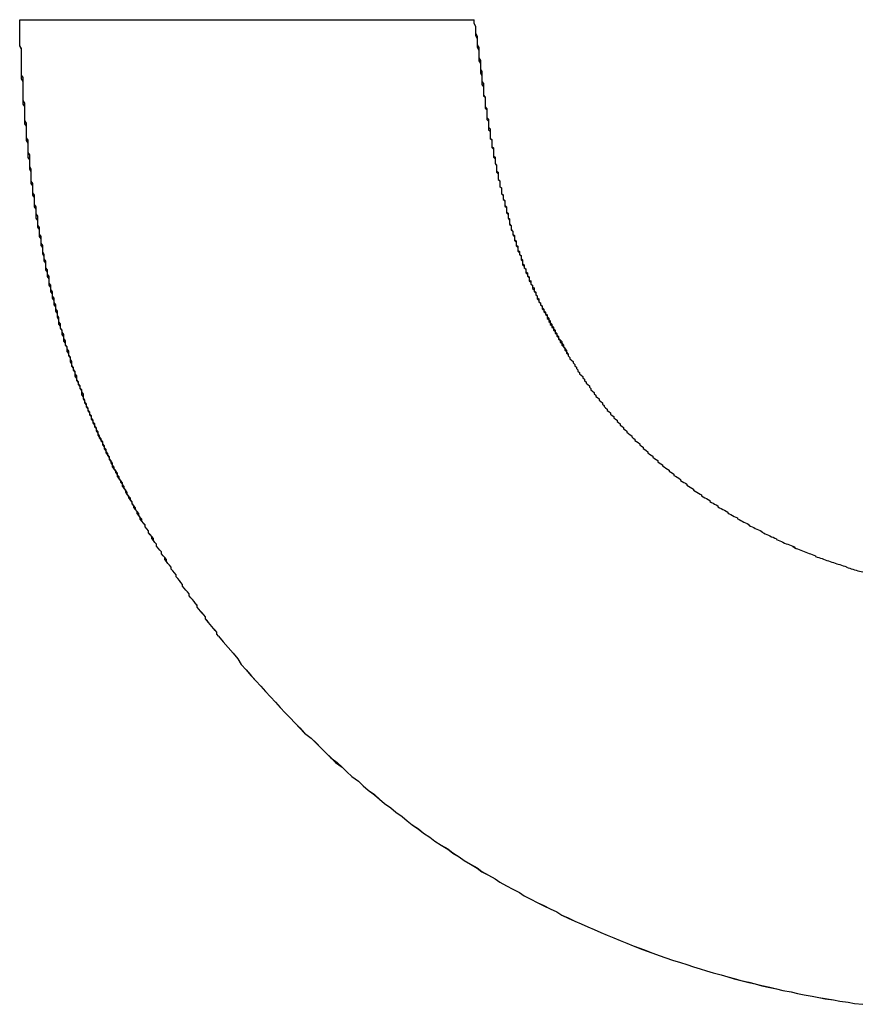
# Model space of a CAD drawing. Extents: x 1107 to 4046, y 937 to 3355.
# Tile 48 of 256: x 1432.427 to 1432.944, y 1749.372 to 1749.977. Entities that reach past the tile are written whole.
import ezdxf

# ---------------------------------------------------------------- set-up
doc = ezdxf.new("R2010")
doc.units = 0
doc.layers.add('KF_VIDA_L___C_RIGHT', color=7, linetype='CONTINUOUS')

# ---------------------------------------------------------------- blocks, each defined once
blk = doc.blocks.new('KF_VIDA_L___C_RIGHT')
at = {"layer": 'KF_VIDA_L___C_RIGHT'}
blk.add_line((-154.28314, 60.76384), (-154.00386, 60.76384), dxfattribs=at)
blk.add_line((-154.28314, 60.76384), (-154.00386, 60.76384), dxfattribs=at)
for points in [[(-154.161, 60.3849, 0), (-154.162, 60.3861, 0), (-154.162, 60.3873, 0), (-154.163, 60.3885, 0), (-154.164, 60.3896, 0), (-154.165, 60.3908, 0), (-154.166, 60.392, 0), (-154.167, 60.3932, 0), (-154.168, 60.3944, 0), (-154.169, 60.3955, 0), (-154.169, 60.3967, 0), (-154.17, 60.3979, 0), (-154.171, 60.3991, 0), (-154.172, 60.4003, 0), (-154.173, 60.4014, 0), (-154.174, 60.4026, 0), (-154.174, 60.4038, 0), (-154.175, 60.405, 0), (-154.176, 60.4061, 0), (-154.177, 60.4073, 0), (-154.178, 60.4085, 0), (-154.179, 60.4097, 0), (-154.179, 60.4108, 0), (-154.18, 60.412, 0), (-154.181, 60.4132, 0), (-154.182, 60.4144, 0), (-154.183, 60.4155, 0), (-154.183, 60.4167, 0), (-154.184, 60.4179, 0), (-154.185, 60.4191, 0), (-154.186, 60.4202, 0), (-154.187, 60.4214, 0), (-154.187, 60.4226, 0), (-154.188, 60.4238, 0), (-154.189, 60.4249, 0), (-154.19, 60.4261, 0), (-154.19, 60.4273, 0), (-154.191, 60.4284, 0), (-154.192, 60.4296, 0), (-154.193, 60.4308, 0), (-154.193, 60.432, 0), (-154.194, 60.4331, 0), (-154.195, 60.4343, 0), (-154.196, 60.4355, 0), (-154.196, 60.4367, 0), (-154.197, 60.4378, 0), (-154.198, 60.439, 0), (-154.199, 60.4402, 0), (-154.199, 60.4414, 0), (-154.2, 60.4425, 0), (-154.201, 60.4437, 0), (-154.201, 60.4449, 0), (-154.202, 60.4461, 0), (-154.203, 60.4472, 0), (-154.204, 60.4484, 0), (-154.204, 60.4496, 0), (-154.205, 60.4508, 0), (-154.206, 60.4519, 0), (-154.206, 60.4531, 0), (-154.207, 60.4543, 0), (-154.208, 60.4555, 0), (-154.208, 60.4567, 0), (-154.209, 60.4578, 0), (-154.21, 60.459, 0), (-154.21, 60.4602, 0), (-154.211, 60.4614, 0), (-154.212, 60.4626, 0), (-154.212, 60.4637, 0), (-154.213, 60.4649, 0), (-154.214, 60.4661, 0), (-154.214, 60.4673, 0), (-154.215, 60.4685, 0), (-154.215, 60.4697, 0), (-154.216, 60.4708, 0), (-154.217, 60.472, 0), (-154.217, 60.4732, 0), (-154.218, 60.4744, 0), (-154.219, 60.4756, 0), (-154.219, 60.4768, 0), (-154.22, 60.478, 0), (-154.22, 60.4792, 0), (-154.221, 60.4803, 0), (-154.222, 60.4815, 0), (-154.222, 60.4827, 0), (-154.223, 60.4839, 0), (-154.223, 60.4851, 0), (-154.224, 60.4863, 0), (-154.225, 60.4875, 0), (-154.225, 60.4887, 0), (-154.226, 60.4899, 0), (-154.226, 60.4911, 0), (-154.227, 60.4923, 0), (-154.228, 60.4935, 0), (-154.228, 60.4947, 0), (-154.229, 60.4959, 0), (-154.229, 60.4971, 0), (-154.23, 60.4983, 0), (-154.23, 60.4995, 0), (-154.231, 60.5007, 0), (-154.231, 60.5019, 0), (-154.232, 60.5031, 0), (-154.232, 60.5043, 0), (-154.233, 60.5055, 0), (-154.234, 60.5068, 0), (-154.234, 60.508, 0), (-154.235, 60.5092, 0), (-154.235, 60.5104, 0), (-154.236, 60.5116, 0), (-154.236, 60.5128, 0), (-154.237, 60.5141, 0), (-154.237, 60.5153, 0), (-154.238, 60.5165, 0), (-154.238, 60.5177, 0), (-154.239, 60.5189, 0), (-154.239, 60.5202, 0), (-154.24, 60.5214, 0), (-154.24, 60.5226, 0), (-154.241, 60.5238, 0), (-154.241, 60.5251, 0), (-154.242, 60.5263, 0), (-154.242, 60.5275, 0), (-154.243, 60.5288, 0), (-154.243, 60.53, 0), (-154.244, 60.5312, 0), (-154.244, 60.5325, 0), (-154.244, 60.5337, 0), (-154.245, 60.535, 0), (-154.245, 60.5362, 0), (-154.246, 60.5374, 0), (-154.246, 60.5387, 0), (-154.247, 60.5399, 0), (-154.247, 60.5412, 0), (-154.248, 60.5424, 0), (-154.248, 60.5437, 0), (-154.248, 60.5449, 0), (-154.249, 60.5462, 0), (-154.249, 60.5475, 0), (-154.25, 60.5487, 0), (-154.25, 60.55, 0), (-154.251, 60.5512, 0), (-154.251, 60.5525, 0), (-154.251, 60.5538, 0), (-154.252, 60.555, 0), (-154.252, 60.5563, 0), (-154.253, 60.5576, 0), (-154.253, 60.5588, 0), (-154.253, 60.5601, 0), (-154.254, 60.5614, 0), (-154.254, 60.5627, 0), (-154.255, 60.5639, 0), (-154.255, 60.5652, 0), (-154.255, 60.5665, 0), (-154.256, 60.5678, 0), (-154.256, 60.5691, 0), (-154.256, 60.5704, 0), (-154.257, 60.5717, 0), (-154.257, 60.573, 0), (-154.258, 60.5742, 0), (-154.258, 60.5755, 0), (-154.258, 60.5768, 0), (-154.259, 60.5781, 0), (-154.259, 60.5794, 0), (-154.259, 60.5807, 0), (-154.26, 60.582, 0), (-154.26, 60.5834, 0), (-154.26, 60.5847, 0), (-154.261, 60.586, 0), (-154.261, 60.5873, 0), (-154.261, 60.5886, 0), (-154.262, 60.5899, 0), (-154.262, 60.5912, 0), (-154.262, 60.5926, 0), (-154.263, 60.5939, 0), (-154.263, 60.5952, 0), (-154.263, 60.5966, 0), (-154.264, 60.5979, 0), (-154.264, 60.5992, 0), (-154.264, 60.6006, 0), (-154.265, 60.6019, 0), (-154.265, 60.6032, 0), (-154.265, 60.6046, 0), (-154.265, 60.6059, 0), (-154.266, 60.6073, 0), (-154.266, 60.6086, 0), (-154.266, 60.61, 0), (-154.267, 60.6113, 0), (-154.267, 60.6127, 0), (-154.267, 60.614, 0), (-154.267, 60.6154, 0), (-154.268, 60.6168, 0), (-154.268, 60.6181, 0), (-154.268, 60.6195, 0), (-154.269, 60.6209, 0), (-154.269, 60.6222, 0), (-154.269, 60.6236, 0), (-154.269, 60.625, 0), (-154.27, 60.6264, 0), (-154.27, 60.6277, 0), (-154.27, 60.6291, 0), (-154.27, 60.6305, 0), (-154.271, 60.6319, 0), (-154.271, 60.6333, 0), (-154.271, 60.6347, 0), (-154.271, 60.6361, 0), (-154.272, 60.6375, 0), (-154.272, 60.6389, 0), (-154.272, 60.6403, 0), (-154.272, 60.6417, 0), (-154.272, 60.6431, 0), (-154.273, 60.6445, 0), (-154.273, 60.646, 0), (-154.273, 60.6474, 0), (-154.273, 60.6488, 0), (-154.274, 60.6502, 0), (-154.274, 60.6516, 0), (-154.274, 60.6531, 0), (-154.274, 60.6545, 0), (-154.274, 60.6559, 0), (-154.275, 60.6574, 0), (-154.275, 60.6588, 0), (-154.275, 60.6603, 0), (-154.275, 60.6617, 0), (-154.275, 60.6632, 0), (-154.276, 60.6646, 0), (-154.276, 60.6661, 0), (-154.276, 60.6675, 0), (-154.276, 60.669, 0), (-154.276, 60.6704, 0), (-154.276, 60.6719, 0), (-154.277, 60.6734, 0), (-154.277, 60.6748, 0), (-154.277, 60.6763, 0), (-154.277, 60.6778, 0), (-154.277, 60.6793, 0), (-154.277, 60.6808, 0), (-154.278, 60.6822, 0), (-154.278, 60.6837, 0), (-154.278, 60.6852, 0), (-154.278, 60.6867, 0), (-154.278, 60.6882, 0), (-154.278, 60.6897, 0), (-154.279, 60.6912, 0), (-154.279, 60.6927, 0), (-154.279, 60.6942, 0), (-154.279, 60.6957, 0), (-154.279, 60.6973, 0), (-154.279, 60.6988, 0), (-154.279, 60.7003, 0), (-154.28, 60.7018, 0), (-154.28, 60.7034, 0), (-154.28, 60.7049, 0), (-154.28, 60.7064, 0), (-154.28, 60.708, 0), (-154.28, 60.7095, 0), (-154.28, 60.711, 0), (-154.28, 60.7126, 0), (-154.281, 60.7141, 0), (-154.281, 60.7157, 0), (-154.281, 60.7173, 0), (-154.281, 60.7188, 0), (-154.281, 60.7204, 0), (-154.281, 60.7219, 0), (-154.281, 60.7235, 0), (-154.281, 60.7251, 0), (-154.281, 60.7267, 0), (-154.281, 60.7282, 0), (-154.282, 60.7298, 0), (-154.282, 60.7314, 0), (-154.282, 60.733, 0), (-154.282, 60.7346, 0), (-154.282, 60.7362, 0), (-154.282, 60.7378, 0), (-154.282, 60.7394, 0), (-154.282, 60.741, 0), (-154.282, 60.7426, 0), (-154.282, 60.7442, 0), (-154.282, 60.7458, 0), (-154.283, 60.7475, 0), (-154.283, 60.7491, 0), (-154.283, 60.7507, 0), (-154.283, 60.7523, 0), (-154.283, 60.754, 0), (-154.283, 60.7556, 0), (-154.283, 60.7572, 0), (-154.283, 60.7589, 0), (-154.283, 60.7605, 0), (-154.283, 60.7622, 0), (-154.283, 60.7638, 0)], [(-154.161, 60.3849, 0), (-154.162, 60.3861, 0), (-154.162, 60.3873, 0), (-154.163, 60.3884, 0), (-154.164, 60.3896, 0), (-154.165, 60.3908, 0), (-154.166, 60.392, 0), (-154.167, 60.3932, 0), (-154.168, 60.3943, 0), (-154.169, 60.3955, 0), (-154.169, 60.3967, 0), (-154.17, 60.3979, 0), (-154.171, 60.399, 0), (-154.172, 60.4002, 0), (-154.173, 60.4014, 0), (-154.174, 60.4026, 0), (-154.174, 60.4037, 0), (-154.175, 60.4049, 0), (-154.176, 60.4061, 0), (-154.177, 60.4073, 0), (-154.178, 60.4084, 0), (-154.179, 60.4096, 0), (-154.179, 60.4108, 0), (-154.18, 60.412, 0), (-154.181, 60.4131, 0), (-154.182, 60.4143, 0), (-154.183, 60.4155, 0), (-154.183, 60.4167, 0), (-154.184, 60.4178, 0), (-154.185, 60.419, 0), (-154.186, 60.4202, 0), (-154.187, 60.4213, 0), (-154.187, 60.4225, 0), (-154.188, 60.4237, 0), (-154.189, 60.4249, 0), (-154.19, 60.4261, 0), (-154.19, 60.4272, 0), (-154.191, 60.4284, 0), (-154.192, 60.4296, 0), (-154.193, 60.4308, 0), (-154.194, 60.4319, 0), (-154.194, 60.4331, 0), (-154.195, 60.4343, 0), (-154.196, 60.4355, 0), (-154.196, 60.4366, 0), (-154.197, 60.4378, 0), (-154.198, 60.439, 0), (-154.199, 60.4402, 0), (-154.199, 60.4414, 0), (-154.2, 60.4425, 0), (-154.201, 60.4437, 0), (-154.202, 60.4449, 0), (-154.202, 60.4461, 0), (-154.203, 60.4473, 0), (-154.204, 60.4484, 0), (-154.204, 60.4496, 0), (-154.205, 60.4508, 0), (-154.206, 60.452, 0), (-154.206, 60.4532, 0), (-154.207, 60.4544, 0), (-154.208, 60.4556, 0), (-154.209, 60.4567, 0), (-154.209, 60.4579, 0), (-154.21, 60.4591, 0), (-154.211, 60.4603, 0), (-154.211, 60.4615, 0), (-154.212, 60.4627, 0), (-154.213, 60.4639, 0), (-154.213, 60.4651, 0), (-154.214, 60.4663, 0), (-154.214, 60.4674, 0), (-154.215, 60.4686, 0), (-154.216, 60.4698, 0), (-154.216, 60.471, 0), (-154.217, 60.4722, 0), (-154.218, 60.4734, 0), (-154.218, 60.4746, 0), (-154.219, 60.4758, 0), (-154.22, 60.477, 0), (-154.22, 60.4782, 0), (-154.221, 60.4794, 0), (-154.221, 60.4806, 0), (-154.222, 60.4818, 0), (-154.223, 60.483, 0), (-154.223, 60.4842, 0), (-154.224, 60.4854, 0), (-154.224, 60.4866, 0), (-154.225, 60.4878, 0), (-154.226, 60.489, 0), (-154.226, 60.4902, 0), (-154.227, 60.4915, 0), (-154.227, 60.4927, 0), (-154.228, 60.4939, 0), (-154.228, 60.4951, 0), (-154.229, 60.4963, 0), (-154.23, 60.4975, 0), (-154.23, 60.4987, 0), (-154.231, 60.5, 0), (-154.231, 60.5012, 0), (-154.232, 60.5024, 0), (-154.232, 60.5036, 0), (-154.233, 60.5048, 0), (-154.233, 60.5061, 0), (-154.234, 60.5073, 0), (-154.235, 60.5085, 0), (-154.235, 60.5097, 0), (-154.236, 60.511, 0), (-154.236, 60.5122, 0), (-154.237, 60.5134, 0), (-154.237, 60.5146, 0), (-154.238, 60.5159, 0), (-154.238, 60.5171, 0), (-154.239, 60.5183, 0), (-154.239, 60.5196, 0), (-154.24, 60.5208, 0), (-154.24, 60.5221, 0), (-154.241, 60.5233, 0), (-154.241, 60.5245, 0), (-154.242, 60.5258, 0), (-154.242, 60.527, 0), (-154.243, 60.5283, 0), (-154.243, 60.5295, 0), (-154.244, 60.5308, 0), (-154.244, 60.532, 0), (-154.245, 60.5333, 0), (-154.245, 60.5345, 0), (-154.245, 60.5358, 0), (-154.246, 60.537, 0), (-154.246, 60.5383, 0), (-154.247, 60.5395, 0), (-154.247, 60.5408, 0), (-154.248, 60.5421, 0), (-154.248, 60.5433, 0), (-154.249, 60.5446, 0), (-154.249, 60.5459, 0), (-154.249, 60.5471, 0), (-154.25, 60.5484, 0), (-154.25, 60.5497, 0), (-154.251, 60.5509, 0), (-154.251, 60.5522, 0), (-154.252, 60.5535, 0), (-154.252, 60.5548, 0), (-154.252, 60.556, 0), (-154.253, 60.5573, 0), (-154.253, 60.5586, 0), (-154.254, 60.5599, 0), (-154.254, 60.5612, 0), (-154.254, 60.5625, 0), (-154.255, 60.5638, 0), (-154.255, 60.565, 0), (-154.256, 60.5663, 0), (-154.256, 60.5676, 0), (-154.256, 60.5689, 0), (-154.257, 60.5702, 0), (-154.257, 60.5715, 0), (-154.257, 60.5728, 0), (-154.258, 60.5741, 0), (-154.258, 60.5754, 0), (-154.259, 60.5767, 0), (-154.259, 60.578, 0), (-154.259, 60.5794, 0), (-154.26, 60.5807, 0), (-154.26, 60.582, 0), (-154.26, 60.5833, 0), (-154.261, 60.5846, 0), (-154.261, 60.5859, 0), (-154.261, 60.5873, 0), (-154.262, 60.5886, 0), (-154.262, 60.5899, 0), (-154.262, 60.5912, 0), (-154.263, 60.5926, 0), (-154.263, 60.5939, 0), (-154.263, 60.5952, 0), (-154.264, 60.5966, 0), (-154.264, 60.5979, 0), (-154.264, 60.5992, 0), (-154.265, 60.6006, 0), (-154.265, 60.6019, 0), (-154.265, 60.6033, 0), (-154.265, 60.6046, 0), (-154.266, 60.606, 0), (-154.266, 60.6073, 0), (-154.266, 60.6087, 0), (-154.267, 60.61, 0), (-154.267, 60.6114, 0), (-154.267, 60.6127, 0), (-154.267, 60.6141, 0), (-154.268, 60.6155, 0), (-154.268, 60.6168, 0), (-154.268, 60.6182, 0), (-154.269, 60.6196, 0), (-154.269, 60.6209, 0), (-154.269, 60.6223, 0), (-154.269, 60.6237, 0), (-154.27, 60.6251, 0), (-154.27, 60.6264, 0), (-154.27, 60.6278, 0), (-154.27, 60.6292, 0), (-154.271, 60.6306, 0), (-154.271, 60.632, 0), (-154.271, 60.6334, 0), (-154.271, 60.6348, 0), (-154.272, 60.6362, 0), (-154.272, 60.6376, 0), (-154.272, 60.639, 0), (-154.272, 60.6404, 0), (-154.273, 60.6418, 0), (-154.273, 60.6432, 0), (-154.273, 60.6446, 0), (-154.273, 60.646, 0), (-154.273, 60.6474, 0), (-154.274, 60.6488, 0), (-154.274, 60.6503, 0), (-154.274, 60.6517, 0), (-154.274, 60.6531, 0), (-154.274, 60.6545, 0), (-154.275, 60.656, 0), (-154.275, 60.6574, 0), (-154.275, 60.6588, 0), (-154.275, 60.6602, 0), (-154.275, 60.6617, 0), (-154.276, 60.6631, 0), (-154.276, 60.6646, 0), (-154.276, 60.666, 0), (-154.276, 60.6675, 0), (-154.276, 60.6689, 0), (-154.276, 60.6704, 0), (-154.277, 60.6718, 0), (-154.277, 60.6733, 0), (-154.277, 60.6747, 0), (-154.277, 60.6762, 0), (-154.277, 60.6777, 0), (-154.278, 60.6791, 0), (-154.278, 60.6806, 0), (-154.278, 60.6821, 0), (-154.278, 60.6835, 0), (-154.278, 60.685, 0), (-154.278, 60.6865, 0), (-154.278, 60.688, 0), (-154.279, 60.6895, 0), (-154.279, 60.6909, 0), (-154.279, 60.6924, 0), (-154.279, 60.6939, 0), (-154.279, 60.6954, 0), (-154.279, 60.6969, 0), (-154.279, 60.6984, 0), (-154.28, 60.6999, 0), (-154.28, 60.7014, 0), (-154.28, 60.7029, 0), (-154.28, 60.7044, 0), (-154.28, 60.706, 0), (-154.28, 60.7075, 0), (-154.28, 60.709, 0), (-154.28, 60.7105, 0), (-154.281, 60.712, 0), (-154.281, 60.7136, 0), (-154.281, 60.7151, 0), (-154.281, 60.7166, 0), (-154.281, 60.7182, 0), (-154.281, 60.7197, 0), (-154.281, 60.7212, 0), (-154.281, 60.7228, 0), (-154.281, 60.7243, 0), (-154.281, 60.7259, 0), (-154.282, 60.7274, 0), (-154.282, 60.729, 0), (-154.282, 60.7305, 0), (-154.282, 60.7321, 0), (-154.282, 60.7336, 0), (-154.282, 60.7352, 0), (-154.282, 60.7368, 0), (-154.282, 60.7383, 0), (-154.282, 60.7399, 0), (-154.282, 60.7415, 0), (-154.282, 60.7431, 0), (-154.282, 60.7446, 0), (-154.282, 60.7462, 0), (-154.283, 60.7478, 0), (-154.283, 60.7494, 0), (-154.283, 60.751, 0), (-154.283, 60.7526, 0), (-154.283, 60.7542, 0), (-154.283, 60.7558, 0), (-154.283, 60.7574, 0), (-154.283, 60.759, 0), (-154.283, 60.7606, 0), (-154.283, 60.7622, 0), (-154.283, 60.7638, 0)], [(-154.004, 60.7638, 0), (-154.004, 60.7618, 0), (-154.003, 60.7598, 0), (-154.003, 60.7579, 0), (-154.003, 60.756, 0), (-154.003, 60.7541, 0), (-154.002, 60.7523, 0), (-154.002, 60.7504, 0), (-154.002, 60.7487, 0), (-154.002, 60.7469, 0), (-154.001, 60.7452, 0), (-154.001, 60.7435, 0), (-154.001, 60.7418, 0), (-154.001, 60.7402, 0), (-154.001, 60.7386, 0), (-154, 60.737, 0), (-154, 60.7354, 0), (-154, 60.7339, 0), (-154, 60.7324, 0), (-154, 60.7309, 0), (-153.999, 60.7295, 0), (-153.999, 60.7281, 0), (-153.999, 60.7266, 0), (-153.999, 60.7253, 0), (-153.999, 60.7239, 0), (-153.998, 60.7226, 0), (-153.998, 60.7213, 0), (-153.998, 60.72, 0), (-153.998, 60.7187, 0), (-153.998, 60.7174, 0), (-153.997, 60.7162, 0), (-153.997, 60.715, 0), (-153.997, 60.7138, 0), (-153.997, 60.7126, 0), (-153.997, 60.7114, 0), (-153.997, 60.7103, 0), (-153.996, 60.7091, 0), (-153.996, 60.708, 0), (-153.996, 60.7069, 0), (-153.996, 60.7058, 0), (-153.996, 60.7048, 0), (-153.996, 60.7037, 0), (-153.995, 60.7027, 0), (-153.995, 60.7016, 0), (-153.995, 60.7006, 0), (-153.995, 60.6996, 0), (-153.995, 60.6986, 0), (-153.995, 60.6977, 0), (-153.994, 60.6967, 0), (-153.994, 60.6957, 0), (-153.994, 60.6948, 0), (-153.994, 60.6939, 0), (-153.994, 60.6929, 0), (-153.994, 60.692, 0), (-153.994, 60.6911, 0), (-153.993, 60.6902, 0), (-153.993, 60.6893, 0), (-153.993, 60.6885, 0), (-153.993, 60.6876, 0), (-153.993, 60.6867, 0), (-153.993, 60.6859, 0), (-153.992, 60.685, 0), (-153.992, 60.6842, 0), (-153.992, 60.6834, 0), (-153.992, 60.6825, 0), (-153.992, 60.6817, 0), (-153.992, 60.6809, 0), (-153.992, 60.6801, 0), (-153.991, 60.6793, 0), (-153.991, 60.6785, 0), (-153.991, 60.6777, 0), (-153.991, 60.6769, 0), (-153.991, 60.6761, 0), (-153.991, 60.6754, 0), (-153.99, 60.6746, 0), (-153.99, 60.6738, 0), (-153.99, 60.6731, 0), (-153.99, 60.6723, 0), (-153.99, 60.6715, 0), (-153.99, 60.6708, 0), (-153.989, 60.67, 0), (-153.989, 60.6693, 0), (-153.989, 60.6685, 0), (-153.989, 60.6678, 0), (-153.989, 60.6671, 0), (-153.989, 60.6663, 0), (-153.989, 60.6656, 0), (-153.988, 60.6648, 0), (-153.988, 60.6641, 0), (-153.988, 60.6634, 0), (-153.988, 60.6627, 0), (-153.988, 60.6619, 0), (-153.988, 60.6612, 0), (-153.987, 60.6605, 0), (-153.987, 60.6598, 0), (-153.987, 60.659, 0), (-153.987, 60.6583, 0), (-153.987, 60.6576, 0), (-153.987, 60.6569, 0), (-153.986, 60.6562, 0), (-153.986, 60.6555, 0), (-153.986, 60.6547, 0), (-153.986, 60.654, 0), (-153.986, 60.6533, 0), (-153.985, 60.6526, 0), (-153.985, 60.6519, 0), (-153.985, 60.6512, 0), (-153.985, 60.6505, 0), (-153.985, 60.6498, 0), (-153.985, 60.6491, 0), (-153.984, 60.6484, 0), (-153.984, 60.6477, 0), (-153.984, 60.647, 0), (-153.984, 60.6463, 0), (-153.984, 60.6456, 0), (-153.983, 60.6449, 0), (-153.983, 60.6442, 0), (-153.983, 60.6435, 0), (-153.983, 60.6428, 0), (-153.983, 60.6421, 0), (-153.982, 60.6414, 0), (-153.982, 60.6407, 0), (-153.982, 60.64, 0), (-153.982, 60.6393, 0), (-153.982, 60.6387, 0), (-153.982, 60.638, 0), (-153.981, 60.6373, 0), (-153.981, 60.6366, 0), (-153.981, 60.6359, 0), (-153.981, 60.6353, 0), (-153.981, 60.6346, 0), (-153.98, 60.6339, 0), (-153.98, 60.6332, 0), (-153.98, 60.6326, 0), (-153.98, 60.6319, 0), (-153.979, 60.6312, 0), (-153.979, 60.6306, 0), (-153.979, 60.6299, 0), (-153.979, 60.6293, 0), (-153.979, 60.6286, 0), (-153.978, 60.6279, 0), (-153.978, 60.6273, 0), (-153.978, 60.6266, 0), (-153.978, 60.626, 0), (-153.978, 60.6253, 0), (-153.977, 60.6247, 0), (-153.977, 60.624, 0), (-153.977, 60.6234, 0), (-153.977, 60.6227, 0), (-153.977, 60.6221, 0), (-153.976, 60.6214, 0), (-153.976, 60.6208, 0), (-153.976, 60.6202, 0), (-153.976, 60.6195, 0), (-153.975, 60.6189, 0), (-153.975, 60.6182, 0), (-153.975, 60.6176, 0), (-153.975, 60.617, 0), (-153.974, 60.6163, 0), (-153.974, 60.6157, 0), (-153.974, 60.6151, 0), (-153.974, 60.6144, 0), (-153.974, 60.6138, 0), (-153.973, 60.6132, 0), (-153.973, 60.6125, 0), (-153.973, 60.6119, 0), (-153.973, 60.6113, 0), (-153.972, 60.6107, 0), (-153.972, 60.61, 0), (-153.972, 60.6094, 0), (-153.972, 60.6088, 0), (-153.971, 60.6082, 0), (-153.971, 60.6075, 0), (-153.971, 60.6069, 0), (-153.971, 60.6063, 0), (-153.97, 60.6057, 0), (-153.97, 60.6051, 0), (-153.97, 60.6044, 0), (-153.97, 60.6038, 0), (-153.969, 60.6032, 0), (-153.969, 60.6026, 0), (-153.969, 60.602, 0), (-153.969, 60.6013, 0), (-153.968, 60.6007, 0), (-153.968, 60.6001, 0), (-153.968, 60.5995, 0), (-153.967, 60.5989, 0), (-153.967, 60.5983, 0), (-153.967, 60.5977, 0), (-153.967, 60.5971, 0), (-153.966, 60.5964, 0), (-153.966, 60.5958, 0), (-153.966, 60.5952, 0), (-153.966, 60.5946, 0), (-153.965, 60.594, 0), (-153.965, 60.5934, 0), (-153.965, 60.5928, 0), (-153.964, 60.5922, 0), (-153.964, 60.5916, 0), (-153.964, 60.591, 0), (-153.964, 60.5904, 0), (-153.963, 60.5898, 0), (-153.963, 60.5891, 0), (-153.963, 60.5885, 0), (-153.962, 60.5879, 0), (-153.962, 60.5873, 0), (-153.962, 60.5867, 0), (-153.962, 60.5861, 0), (-153.961, 60.5855, 0), (-153.961, 60.5849, 0), (-153.961, 60.5843, 0), (-153.96, 60.5837, 0), (-153.96, 60.5831, 0), (-153.96, 60.5825, 0), (-153.959, 60.5819, 0), (-153.959, 60.5813, 0), (-153.959, 60.5807, 0), (-153.959, 60.5801, 0), (-153.958, 60.5795, 0), (-153.958, 60.5789, 0), (-153.958, 60.5783, 0), (-153.957, 60.5777, 0), (-153.957, 60.5771, 0), (-153.957, 60.5765, 0), (-153.956, 60.5759, 0), (-153.956, 60.5753, 0), (-153.956, 60.5747, 0), (-153.955, 60.5741, 0), (-153.955, 60.5735, 0), (-153.955, 60.5729, 0), (-153.954, 60.5723, 0), (-153.954, 60.5717, 0), (-153.954, 60.5711, 0), (-153.953, 60.5705, 0), (-153.953, 60.5698, 0), (-153.953, 60.5692, 0), (-153.952, 60.5686, 0), (-153.952, 60.568, 0), (-153.952, 60.5674, 0), (-153.951, 60.5668, 0), (-153.951, 60.5662, 0), (-153.951, 60.5656, 0), (-153.95, 60.565, 0), (-153.95, 60.5644, 0), (-153.95, 60.5638, 0), (-153.949, 60.5632, 0), (-153.949, 60.5626, 0), (-153.948, 60.562, 0), (-153.948, 60.5614, 0), (-153.948, 60.5607, 0), (-153.947, 60.5601, 0), (-153.947, 60.5595, 0), (-153.947, 60.5589, 0), (-153.946, 60.5583, 0), (-153.946, 60.5577, 0), (-153.946, 60.5571, 0)], [(-154.004, 60.7638, 0), (-154.004, 60.7617, 0), (-154.003, 60.7596, 0), (-154.003, 60.7576, 0), (-154.003, 60.7557, 0), (-154.002, 60.7538, 0), (-154.002, 60.7519, 0), (-154.002, 60.7501, 0), (-154.002, 60.7484, 0), (-154.001, 60.7467, 0), (-154.001, 60.745, 0), (-154.001, 60.7434, 0), (-154.001, 60.7418, 0), (-154.001, 60.7403, 0), (-154, 60.7388, 0), (-154, 60.7373, 0), (-154, 60.7359, 0), (-154, 60.7345, 0), (-154, 60.7332, 0), (-153.999, 60.7319, 0), (-153.999, 60.7306, 0), (-153.999, 60.7294, 0), (-153.999, 60.7281, 0), (-153.999, 60.7269, 0), (-153.999, 60.7258, 0), (-153.998, 60.7246, 0), (-153.998, 60.7235, 0), (-153.998, 60.7224, 0), (-153.998, 60.7213, 0), (-153.998, 60.7202, 0), (-153.998, 60.7192, 0), (-153.998, 60.7182, 0), (-153.998, 60.7171, 0), (-153.997, 60.7162, 0), (-153.997, 60.7152, 0), (-153.997, 60.7142, 0), (-153.997, 60.7132, 0), (-153.997, 60.7123, 0), (-153.997, 60.7114, 0), (-153.997, 60.7104, 0), (-153.997, 60.7095, 0), (-153.996, 60.7086, 0), (-153.996, 60.7077, 0), (-153.996, 60.7068, 0), (-153.996, 60.7059, 0), (-153.996, 60.705, 0), (-153.996, 60.7041, 0), (-153.996, 60.7033, 0), (-153.996, 60.7024, 0), (-153.995, 60.7015, 0), (-153.995, 60.7006, 0), (-153.995, 60.6997, 0), (-153.995, 60.6989, 0), (-153.995, 60.698, 0), (-153.995, 60.6971, 0), (-153.995, 60.6962, 0), (-153.994, 60.6953, 0), (-153.994, 60.6944, 0), (-153.994, 60.6935, 0), (-153.994, 60.6926, 0), (-153.994, 60.6917, 0), (-153.994, 60.6908, 0), (-153.993, 60.6899, 0), (-153.993, 60.689, 0), (-153.993, 60.6881, 0), (-153.993, 60.6871, 0), (-153.993, 60.6862, 0), (-153.993, 60.6852, 0), (-153.992, 60.6843, 0), (-153.992, 60.6833, 0), (-153.992, 60.6824, 0), (-153.992, 60.6814, 0), (-153.992, 60.6804, 0), (-153.992, 60.6794, 0), (-153.991, 60.6784, 0), (-153.991, 60.6774, 0), (-153.991, 60.6764, 0), (-153.991, 60.6754, 0), (-153.99, 60.6743, 0), (-153.99, 60.6733, 0), (-153.99, 60.6722, 0), (-153.99, 60.6712, 0), (-153.99, 60.6701, 0), (-153.989, 60.669, 0), (-153.989, 60.668, 0), (-153.989, 60.6669, 0), (-153.989, 60.6658, 0), (-153.988, 60.6647, 0), (-153.988, 60.6636, 0), (-153.988, 60.6625, 0), (-153.988, 60.6613, 0), (-153.987, 60.6602, 0), (-153.987, 60.6591, 0), (-153.987, 60.6579, 0), (-153.987, 60.6568, 0), (-153.986, 60.6557, 0), (-153.986, 60.6545, 0), (-153.986, 60.6534, 0), (-153.985, 60.6522, 0), (-153.985, 60.651, 0), (-153.985, 60.6499, 0), (-153.984, 60.6487, 0), (-153.984, 60.6476, 0), (-153.984, 60.6464, 0), (-153.984, 60.6452, 0), (-153.983, 60.6441, 0), (-153.983, 60.6429, 0), (-153.983, 60.6418, 0), (-153.982, 60.6406, 0), (-153.982, 60.6395, 0), (-153.982, 60.6383, 0), (-153.981, 60.6372, 0), (-153.981, 60.636, 0), (-153.981, 60.6349, 0), (-153.98, 60.6337, 0), (-153.98, 60.6326, 0), (-153.98, 60.6315, 0), (-153.979, 60.6304, 0), (-153.979, 60.6292, 0), (-153.979, 60.6281, 0), (-153.978, 60.627, 0), (-153.978, 60.6259, 0), (-153.978, 60.6248, 0), (-153.977, 60.6237, 0), (-153.977, 60.6227, 0), (-153.977, 60.6216, 0), (-153.976, 60.6205, 0), (-153.976, 60.6194, 0), (-153.975, 60.6184, 0), (-153.975, 60.6173, 0), (-153.975, 60.6163, 0), (-153.974, 60.6153, 0), (-153.974, 60.6142, 0), (-153.974, 60.6132, 0), (-153.973, 60.6122, 0), (-153.973, 60.6112, 0), (-153.972, 60.6102, 0), (-153.972, 60.6092, 0), (-153.972, 60.6082, 0), (-153.971, 60.6072, 0), (-153.971, 60.6062, 0), (-153.97, 60.6052, 0), (-153.97, 60.6043, 0), (-153.97, 60.6033, 0), (-153.969, 60.6024, 0), (-153.969, 60.6014, 0), (-153.968, 60.6005, 0), (-153.968, 60.5995, 0), (-153.968, 60.5986, 0), (-153.967, 60.5977, 0), (-153.967, 60.5967, 0), (-153.966, 60.5958, 0), (-153.966, 60.5949, 0), (-153.965, 60.594, 0), (-153.965, 60.5931, 0), (-153.965, 60.5922, 0), (-153.964, 60.5913, 0), (-153.964, 60.5904, 0), (-153.963, 60.5895, 0), (-153.963, 60.5886, 0), (-153.962, 60.5877, 0), (-153.962, 60.5868, 0), (-153.961, 60.5859, 0), (-153.961, 60.585, 0), (-153.96, 60.5841, 0), (-153.96, 60.5832, 0), (-153.959, 60.5823, 0), (-153.959, 60.5813, 0), (-153.958, 60.5804, 0), (-153.958, 60.5795, 0), (-153.957, 60.5786, 0), (-153.957, 60.5777, 0), (-153.956, 60.5767, 0), (-153.956, 60.5758, 0), (-153.955, 60.5749, 0), (-153.955, 60.5739, 0), (-153.954, 60.573, 0), (-153.954, 60.572, 0), (-153.953, 60.571, 0), (-153.953, 60.57, 0), (-153.952, 60.569, 0), (-153.952, 60.568, 0), (-153.951, 60.567, 0), (-153.95, 60.566, 0), (-153.95, 60.5649, 0), (-153.949, 60.5638, 0), (-153.949, 60.5628, 0), (-153.948, 60.5617, 0), (-153.947, 60.5605, 0), (-153.947, 60.5594, 0), (-153.946, 60.5582, 0), (-153.946, 60.5571, 0)], [(-153.946, 60.5571, 0), (-153.945, 60.5562, 0), (-153.945, 60.5554, 0), (-153.944, 60.5545, 0), (-153.943, 60.5536, 0), (-153.943, 60.5528, 0), (-153.942, 60.5519, 0), (-153.942, 60.5511, 0), (-153.941, 60.5503, 0), (-153.941, 60.5494, 0), (-153.94, 60.5486, 0), (-153.94, 60.5477, 0), (-153.939, 60.5469, 0), (-153.939, 60.5461, 0), (-153.938, 60.5452, 0), (-153.937, 60.5444, 0), (-153.937, 60.5436, 0), (-153.936, 60.5428, 0), (-153.936, 60.5419, 0), (-153.935, 60.5411, 0), (-153.935, 60.5403, 0), (-153.934, 60.5395, 0), (-153.933, 60.5387, 0), (-153.933, 60.5379, 0), (-153.932, 60.537, 0), (-153.932, 60.5362, 0), (-153.931, 60.5354, 0), (-153.93, 60.5346, 0), (-153.93, 60.5338, 0), (-153.929, 60.533, 0), (-153.929, 60.5322, 0), (-153.928, 60.5315, 0), (-153.927, 60.5307, 0), (-153.927, 60.5299, 0), (-153.926, 60.5291, 0), (-153.925, 60.5283, 0), (-153.925, 60.5275, 0), (-153.924, 60.5267, 0), (-153.924, 60.526, 0), (-153.923, 60.5252, 0), (-153.922, 60.5244, 0), (-153.922, 60.5236, 0), (-153.921, 60.5229, 0), (-153.92, 60.5221, 0), (-153.92, 60.5214, 0), (-153.919, 60.5206, 0), (-153.918, 60.5198, 0), (-153.918, 60.5191, 0), (-153.917, 60.5183, 0), (-153.916, 60.5176, 0), (-153.916, 60.5168, 0), (-153.915, 60.5161, 0), (-153.914, 60.5153, 0), (-153.914, 60.5146, 0), (-153.913, 60.5139, 0), (-153.912, 60.5131, 0), (-153.912, 60.5124, 0), (-153.911, 60.5116, 0), (-153.91, 60.5109, 0), (-153.91, 60.5102, 0), (-153.909, 60.5095, 0), (-153.908, 60.5087, 0), (-153.907, 60.508, 0), (-153.907, 60.5073, 0), (-153.906, 60.5066, 0), (-153.905, 60.5059, 0), (-153.905, 60.5052, 0), (-153.904, 60.5045, 0), (-153.903, 60.5038, 0), (-153.902, 60.5031, 0), (-153.902, 60.5024, 0), (-153.901, 60.5017, 0), (-153.9, 60.501, 0), (-153.9, 60.5003, 0), (-153.899, 60.4996, 0), (-153.898, 60.4989, 0), (-153.897, 60.4982, 0), (-153.897, 60.4975, 0), (-153.896, 60.4968, 0), (-153.895, 60.4962, 0), (-153.894, 60.4955, 0), (-153.894, 60.4948, 0), (-153.893, 60.4941, 0), (-153.892, 60.4935, 0), (-153.891, 60.4928, 0), (-153.891, 60.4921, 0), (-153.89, 60.4915, 0), (-153.889, 60.4908, 0), (-153.888, 60.4902, 0), (-153.888, 60.4895, 0), (-153.887, 60.4889, 0), (-153.886, 60.4882, 0), (-153.885, 60.4876, 0), (-153.884, 60.4869, 0), (-153.884, 60.4863, 0), (-153.883, 60.4856, 0), (-153.882, 60.485, 0), (-153.881, 60.4844, 0), (-153.881, 60.4837, 0), (-153.88, 60.4831, 0), (-153.879, 60.4825, 0), (-153.878, 60.4819, 0), (-153.877, 60.4812, 0), (-153.877, 60.4806, 0), (-153.876, 60.48, 0), (-153.875, 60.4794, 0), (-153.874, 60.4788, 0), (-153.873, 60.4782, 0), (-153.873, 60.4776, 0), (-153.872, 60.477, 0), (-153.871, 60.4764, 0), (-153.87, 60.4758, 0), (-153.869, 60.4752, 0), (-153.869, 60.4746, 0), (-153.868, 60.474, 0), (-153.867, 60.4734, 0), (-153.866, 60.4728, 0), (-153.865, 60.4722, 0), (-153.864, 60.4717, 0), (-153.864, 60.4711, 0), (-153.863, 60.4705, 0), (-153.862, 60.4699, 0), (-153.861, 60.4694, 0), (-153.86, 60.4688, 0), (-153.859, 60.4682, 0), (-153.859, 60.4677, 0), (-153.858, 60.4671, 0), (-153.857, 60.4666, 0), (-153.856, 60.466, 0), (-153.855, 60.4655, 0), (-153.854, 60.4649, 0), (-153.854, 60.4644, 0), (-153.853, 60.4638, 0), (-153.852, 60.4633, 0), (-153.851, 60.4627, 0), (-153.85, 60.4622, 0), (-153.849, 60.4617, 0), (-153.848, 60.4611, 0), (-153.848, 60.4606, 0), (-153.847, 60.4601, 0), (-153.846, 60.4596, 0), (-153.845, 60.459, 0), (-153.844, 60.4585, 0), (-153.843, 60.458, 0), (-153.842, 60.4575, 0), (-153.842, 60.457, 0), (-153.841, 60.4565, 0), (-153.84, 60.456, 0), (-153.839, 60.4555, 0), (-153.838, 60.455, 0), (-153.837, 60.4545, 0), (-153.836, 60.454, 0), (-153.835, 60.4535, 0), (-153.835, 60.453, 0), (-153.834, 60.4525, 0), (-153.833, 60.4521, 0), (-153.832, 60.4516, 0), (-153.831, 60.4511, 0), (-153.83, 60.4506, 0), (-153.829, 60.4502, 0), (-153.828, 60.4497, 0), (-153.827, 60.4492, 0), (-153.827, 60.4488, 0), (-153.826, 60.4483, 0), (-153.825, 60.4478, 0), (-153.824, 60.4474, 0), (-153.823, 60.4469, 0), (-153.822, 60.4465, 0), (-153.821, 60.446, 0), (-153.82, 60.4456, 0), (-153.819, 60.4451, 0), (-153.818, 60.4447, 0), (-153.818, 60.4443, 0), (-153.817, 60.4438, 0), (-153.816, 60.4434, 0), (-153.815, 60.443, 0), (-153.814, 60.4426, 0), (-153.813, 60.4421, 0), (-153.812, 60.4417, 0), (-153.811, 60.4413, 0), (-153.81, 60.4409, 0), (-153.809, 60.4405, 0), (-153.808, 60.4401, 0), (-153.808, 60.4397, 0), (-153.807, 60.4393, 0), (-153.806, 60.4388, 0), (-153.805, 60.4385, 0), (-153.804, 60.4381, 0), (-153.803, 60.4377, 0), (-153.802, 60.4373, 0), (-153.801, 60.4369, 0), (-153.8, 60.4365, 0), (-153.799, 60.4361, 0), (-153.798, 60.4357, 0), (-153.797, 60.4354, 0), (-153.796, 60.435, 0), (-153.795, 60.4346, 0), (-153.794, 60.4343, 0), (-153.794, 60.4339, 0), (-153.793, 60.4335, 0), (-153.792, 60.4332, 0), (-153.791, 60.4328, 0), (-153.79, 60.4325, 0), (-153.789, 60.4321, 0), (-153.788, 60.4318, 0), (-153.787, 60.4314, 0), (-153.786, 60.4311, 0), (-153.785, 60.4307, 0), (-153.784, 60.4304, 0), (-153.783, 60.4301, 0), (-153.782, 60.4297, 0), (-153.781, 60.4294, 0), (-153.78, 60.4291, 0), (-153.779, 60.4288, 0), (-153.778, 60.4284, 0), (-153.777, 60.4281, 0), (-153.776, 60.4278, 0), (-153.775, 60.4275, 0), (-153.775, 60.4272, 0), (-153.774, 60.4269, 0), (-153.773, 60.4266, 0), (-153.772, 60.4263, 0), (-153.771, 60.426, 0), (-153.77, 60.4257, 0), (-153.769, 60.4254, 0), (-153.768, 60.4251, 0), (-153.767, 60.4248, 0), (-153.766, 60.4245, 0), (-153.765, 60.4243, 0)], [(-153.946, 60.5571, 0), (-153.945, 60.5562, 0), (-153.945, 60.5554, 0), (-153.944, 60.5545, 0), (-153.943, 60.5536, 0), (-153.943, 60.5528, 0), (-153.942, 60.5519, 0), (-153.942, 60.5511, 0), (-153.941, 60.5503, 0), (-153.941, 60.5494, 0), (-153.94, 60.5486, 0), (-153.94, 60.5477, 0), (-153.939, 60.5469, 0), (-153.939, 60.5461, 0), (-153.938, 60.5452, 0), (-153.937, 60.5444, 0), (-153.937, 60.5436, 0), (-153.936, 60.5428, 0), (-153.936, 60.5419, 0), (-153.935, 60.5411, 0), (-153.935, 60.5403, 0), (-153.934, 60.5395, 0), (-153.933, 60.5387, 0), (-153.933, 60.5379, 0), (-153.932, 60.5371, 0), (-153.932, 60.5362, 0), (-153.931, 60.5354, 0), (-153.93, 60.5346, 0), (-153.93, 60.5338, 0), (-153.929, 60.533, 0), (-153.929, 60.5322, 0), (-153.928, 60.5315, 0), (-153.927, 60.5307, 0), (-153.927, 60.5299, 0), (-153.926, 60.5291, 0), (-153.925, 60.5283, 0), (-153.925, 60.5275, 0), (-153.924, 60.5267, 0), (-153.924, 60.526, 0), (-153.923, 60.5252, 0), (-153.922, 60.5244, 0), (-153.922, 60.5236, 0), (-153.921, 60.5229, 0), (-153.92, 60.5221, 0), (-153.92, 60.5214, 0), (-153.919, 60.5206, 0), (-153.918, 60.5198, 0), (-153.918, 60.5191, 0), (-153.917, 60.5183, 0), (-153.916, 60.5176, 0), (-153.916, 60.5168, 0), (-153.915, 60.5161, 0), (-153.914, 60.5153, 0), (-153.914, 60.5146, 0), (-153.913, 60.5139, 0), (-153.912, 60.5131, 0), (-153.912, 60.5124, 0), (-153.911, 60.5116, 0), (-153.91, 60.5109, 0), (-153.91, 60.5102, 0), (-153.909, 60.5095, 0), (-153.908, 60.5087, 0), (-153.907, 60.508, 0), (-153.907, 60.5073, 0), (-153.906, 60.5066, 0), (-153.905, 60.5059, 0), (-153.905, 60.5052, 0), (-153.904, 60.5045, 0), (-153.903, 60.5038, 0), (-153.902, 60.5031, 0), (-153.902, 60.5024, 0), (-153.901, 60.5017, 0), (-153.9, 60.501, 0), (-153.9, 60.5003, 0), (-153.899, 60.4996, 0), (-153.898, 60.4989, 0), (-153.897, 60.4982, 0), (-153.897, 60.4975, 0), (-153.896, 60.4968, 0), (-153.895, 60.4962, 0), (-153.894, 60.4955, 0), (-153.894, 60.4948, 0), (-153.893, 60.4941, 0), (-153.892, 60.4935, 0), (-153.891, 60.4928, 0), (-153.891, 60.4921, 0), (-153.89, 60.4915, 0), (-153.889, 60.4908, 0), (-153.888, 60.4902, 0), (-153.888, 60.4895, 0), (-153.887, 60.4889, 0), (-153.886, 60.4882, 0), (-153.885, 60.4876, 0), (-153.884, 60.4869, 0), (-153.884, 60.4863, 0), (-153.883, 60.4856, 0), (-153.882, 60.485, 0), (-153.881, 60.4844, 0), (-153.881, 60.4837, 0), (-153.88, 60.4831, 0), (-153.879, 60.4825, 0), (-153.878, 60.4819, 0), (-153.877, 60.4812, 0), (-153.877, 60.4806, 0), (-153.876, 60.48, 0), (-153.875, 60.4794, 0), (-153.874, 60.4788, 0), (-153.873, 60.4782, 0), (-153.873, 60.4776, 0), (-153.872, 60.477, 0), (-153.871, 60.4764, 0), (-153.87, 60.4758, 0), (-153.869, 60.4752, 0), (-153.869, 60.4746, 0), (-153.868, 60.474, 0), (-153.867, 60.4734, 0), (-153.866, 60.4728, 0), (-153.865, 60.4722, 0), (-153.864, 60.4717, 0), (-153.864, 60.4711, 0), (-153.863, 60.4705, 0), (-153.862, 60.4699, 0), (-153.861, 60.4694, 0), (-153.86, 60.4688, 0), (-153.859, 60.4682, 0), (-153.859, 60.4677, 0), (-153.858, 60.4671, 0), (-153.857, 60.4666, 0), (-153.856, 60.466, 0), (-153.855, 60.4655, 0), (-153.854, 60.4649, 0), (-153.854, 60.4644, 0), (-153.853, 60.4638, 0), (-153.852, 60.4633, 0), (-153.851, 60.4627, 0), (-153.85, 60.4622, 0), (-153.849, 60.4617, 0), (-153.848, 60.4611, 0), (-153.848, 60.4606, 0), (-153.847, 60.4601, 0), (-153.846, 60.4596, 0), (-153.845, 60.459, 0), (-153.844, 60.4585, 0), (-153.843, 60.458, 0), (-153.842, 60.4575, 0), (-153.842, 60.457, 0), (-153.841, 60.4565, 0), (-153.84, 60.456, 0), (-153.839, 60.4555, 0), (-153.838, 60.455, 0), (-153.837, 60.4545, 0), (-153.836, 60.454, 0), (-153.835, 60.4535, 0), (-153.835, 60.453, 0), (-153.834, 60.4525, 0), (-153.833, 60.4521, 0), (-153.832, 60.4516, 0), (-153.831, 60.4511, 0), (-153.83, 60.4506, 0), (-153.829, 60.4502, 0), (-153.828, 60.4497, 0), (-153.827, 60.4492, 0), (-153.827, 60.4488, 0), (-153.826, 60.4483, 0), (-153.825, 60.4478, 0), (-153.824, 60.4474, 0), (-153.823, 60.4469, 0), (-153.822, 60.4465, 0), (-153.821, 60.446, 0), (-153.82, 60.4456, 0), (-153.819, 60.4451, 0), (-153.818, 60.4447, 0), (-153.818, 60.4443, 0), (-153.817, 60.4438, 0), (-153.816, 60.4434, 0), (-153.815, 60.443, 0), (-153.814, 60.4426, 0), (-153.813, 60.4421, 0), (-153.812, 60.4417, 0), (-153.811, 60.4413, 0), (-153.81, 60.4409, 0), (-153.809, 60.4405, 0), (-153.808, 60.4401, 0), (-153.807, 60.4397, 0), (-153.807, 60.4392, 0), (-153.806, 60.4388, 0), (-153.805, 60.4385, 0), (-153.804, 60.4381, 0), (-153.803, 60.4377, 0), (-153.802, 60.4373, 0), (-153.801, 60.4369, 0), (-153.8, 60.4365, 0), (-153.799, 60.4361, 0), (-153.798, 60.4357, 0), (-153.797, 60.4354, 0), (-153.796, 60.435, 0), (-153.795, 60.4346, 0), (-153.794, 60.4343, 0), (-153.794, 60.4339, 0), (-153.793, 60.4335, 0), (-153.792, 60.4332, 0), (-153.791, 60.4328, 0), (-153.79, 60.4325, 0), (-153.789, 60.4321, 0), (-153.788, 60.4318, 0), (-153.787, 60.4314, 0), (-153.786, 60.4311, 0), (-153.785, 60.4307, 0), (-153.784, 60.4304, 0), (-153.783, 60.4301, 0), (-153.782, 60.4297, 0), (-153.781, 60.4294, 0), (-153.78, 60.4291, 0), (-153.779, 60.4288, 0), (-153.778, 60.4284, 0), (-153.777, 60.4281, 0), (-153.776, 60.4278, 0), (-153.775, 60.4275, 0), (-153.775, 60.4272, 0), (-153.774, 60.4269, 0), (-153.773, 60.4266, 0), (-153.772, 60.4263, 0), (-153.771, 60.426, 0), (-153.77, 60.4257, 0), (-153.769, 60.4254, 0), (-153.768, 60.4251, 0), (-153.767, 60.4248, 0), (-153.766, 60.4245, 0), (-153.765, 60.4243, 0)], [(-154.161, 60.3849, 0), (-154.158, 60.3814, 0), (-154.155, 60.3779, 0), (-154.152, 60.3744, 0), (-154.149, 60.371, 0), (-154.147, 60.3675, 0), (-154.144, 60.3641, 0), (-154.141, 60.3608, 0), (-154.138, 60.3574, 0), (-154.135, 60.3541, 0), (-154.132, 60.3508, 0), (-154.129, 60.3475, 0), (-154.126, 60.3442, 0), (-154.123, 60.341, 0), (-154.12, 60.3378, 0), (-154.117, 60.3346, 0), (-154.114, 60.3315, 0), (-154.111, 60.3284, 0), (-154.108, 60.3253, 0), (-154.104, 60.3222, 0), (-154.101, 60.3192, 0), (-154.098, 60.3161, 0), (-154.095, 60.3132, 0), (-154.092, 60.3102, 0), (-154.089, 60.3072, 0), (-154.085, 60.3043, 0), (-154.082, 60.3014, 0), (-154.079, 60.2986, 0), (-154.075, 60.2957, 0), (-154.072, 60.2929, 0), (-154.069, 60.2901, 0), (-154.065, 60.2874, 0), (-154.062, 60.2847, 0), (-154.059, 60.282, 0), (-154.055, 60.2793, 0), (-154.052, 60.2766, 0), (-154.048, 60.274, 0), (-154.045, 60.2714, 0), (-154.042, 60.2688, 0), (-154.038, 60.2663, 0), (-154.035, 60.2638, 0), (-154.031, 60.2613, 0), (-154.028, 60.2588, 0), (-154.024, 60.2564, 0), (-154.02, 60.254, 0), (-154.017, 60.2516, 0), (-154.013, 60.2492, 0), (-154.01, 60.2469, 0), (-154.006, 60.2446, 0), (-154.002, 60.2424, 0), (-153.999, 60.2401, 0), (-153.995, 60.2379, 0), (-153.991, 60.2357, 0), (-153.988, 60.2335, 0), (-153.984, 60.2314, 0), (-153.98, 60.2293, 0), (-153.976, 60.2272, 0), (-153.973, 60.2252, 0), (-153.969, 60.2231, 0), (-153.965, 60.2211, 0), (-153.961, 60.2192, 0), (-153.957, 60.2172, 0), (-153.953, 60.2153, 0), (-153.95, 60.2134, 0), (-153.946, 60.2116, 0), (-153.942, 60.2097, 0), (-153.938, 60.2079, 0), (-153.934, 60.2062, 0), (-153.93, 60.2044, 0), (-153.926, 60.2027, 0), (-153.922, 60.201, 0), (-153.918, 60.1994, 0), (-153.914, 60.1977, 0), (-153.91, 60.1961, 0), (-153.906, 60.1945, 0), (-153.902, 60.193, 0), (-153.898, 60.1915, 0), (-153.894, 60.19, 0), (-153.89, 60.1885, 0), (-153.886, 60.1871, 0), (-153.882, 60.1857, 0), (-153.877, 60.1843, 0), (-153.873, 60.1829, 0), (-153.869, 60.1816, 0), (-153.865, 60.1803, 0), (-153.861, 60.1791, 0), (-153.857, 60.1778, 0), (-153.852, 60.1766, 0), (-153.848, 60.1754, 0), (-153.844, 60.1743, 0), (-153.84, 60.1732, 0), (-153.835, 60.1721, 0), (-153.831, 60.171, 0), (-153.827, 60.17, 0), (-153.822, 60.169, 0), (-153.818, 60.168, 0), (-153.814, 60.167, 0), (-153.809, 60.1661, 0), (-153.805, 60.1652, 0), (-153.801, 60.1644, 0), (-153.796, 60.1635, 0), (-153.792, 60.1627, 0), (-153.788, 60.162, 0), (-153.783, 60.1612, 0), (-153.779, 60.1605, 0), (-153.774, 60.1598, 0), (-153.77, 60.1591, 0), (-153.765, 60.1585, 0)], [(-154.161, 60.3849, 0), (-154.158, 60.3814, 0), (-154.155, 60.3779, 0), (-154.152, 60.3744, 0), (-154.149, 60.371, 0), (-154.147, 60.3675, 0), (-154.144, 60.3641, 0), (-154.141, 60.3607, 0), (-154.138, 60.3574, 0), (-154.135, 60.3541, 0), (-154.132, 60.3508, 0), (-154.129, 60.3475, 0), (-154.126, 60.3442, 0), (-154.123, 60.341, 0), (-154.12, 60.3378, 0), (-154.117, 60.3346, 0), (-154.114, 60.3315, 0), (-154.111, 60.3283, 0), (-154.108, 60.3252, 0), (-154.104, 60.3222, 0), (-154.101, 60.3191, 0), (-154.098, 60.3161, 0), (-154.095, 60.3131, 0), (-154.092, 60.3101, 0), (-154.088, 60.3072, 0), (-154.085, 60.3043, 0), (-154.082, 60.3014, 0), (-154.079, 60.2985, 0), (-154.075, 60.2957, 0), (-154.072, 60.2929, 0), (-154.069, 60.2901, 0), (-154.065, 60.2873, 0), (-154.062, 60.2846, 0), (-154.059, 60.2819, 0), (-154.055, 60.2792, 0), (-154.052, 60.2766, 0), (-154.048, 60.274, 0), (-154.045, 60.2714, 0), (-154.042, 60.2688, 0), (-154.038, 60.2662, 0), (-154.035, 60.2637, 0), (-154.031, 60.2612, 0), (-154.028, 60.2588, 0), (-154.024, 60.2563, 0), (-154.02, 60.2539, 0), (-154.017, 60.2515, 0), (-154.013, 60.2492, 0), (-154.01, 60.2469, 0), (-154.006, 60.2446, 0), (-154.002, 60.2423, 0), (-153.999, 60.24, 0), (-153.995, 60.2378, 0), (-153.991, 60.2356, 0), (-153.988, 60.2335, 0), (-153.984, 60.2313, 0), (-153.98, 60.2292, 0), (-153.976, 60.2272, 0), (-153.973, 60.2251, 0), (-153.969, 60.2231, 0), (-153.965, 60.2211, 0), (-153.961, 60.2191, 0), (-153.957, 60.2172, 0), (-153.953, 60.2153, 0), (-153.95, 60.2134, 0), (-153.946, 60.2115, 0), (-153.942, 60.2097, 0), (-153.938, 60.2079, 0), (-153.934, 60.2061, 0), (-153.93, 60.2044, 0), (-153.926, 60.2026, 0), (-153.922, 60.201, 0), (-153.918, 60.1993, 0), (-153.914, 60.1977, 0), (-153.91, 60.1961, 0), (-153.906, 60.1945, 0), (-153.902, 60.1929, 0), (-153.898, 60.1914, 0), (-153.894, 60.1899, 0), (-153.89, 60.1885, 0), (-153.886, 60.187, 0), (-153.882, 60.1856, 0), (-153.877, 60.1842, 0), (-153.873, 60.1829, 0), (-153.869, 60.1816, 0), (-153.865, 60.1803, 0), (-153.861, 60.179, 0), (-153.857, 60.1778, 0), (-153.852, 60.1766, 0), (-153.848, 60.1754, 0), (-153.844, 60.1742, 0), (-153.84, 60.1731, 0), (-153.835, 60.172, 0), (-153.831, 60.171, 0), (-153.827, 60.1699, 0), (-153.822, 60.1689, 0), (-153.818, 60.168, 0), (-153.814, 60.167, 0), (-153.809, 60.1661, 0), (-153.805, 60.1652, 0), (-153.801, 60.1643, 0), (-153.796, 60.1635, 0), (-153.792, 60.1627, 0), (-153.788, 60.1619, 0), (-153.783, 60.1612, 0), (-153.779, 60.1605, 0), (-153.774, 60.1598, 0), (-153.77, 60.1591, 0), (-153.765, 60.1585, 0)]]:
    blk.add_polyline3d(points, dxfattribs=at)

msp = doc.modelspace()

# ---------------------------------------------------------------- block references
at = {"layer": 'KF_VIDA_L___C_RIGHT'}
msp.add_blockref('KF_VIDA_L___C_RIGHT', (1586.70971, 1689.21316), dxfattribs=at)

doc.saveas('drawing.dxf')
